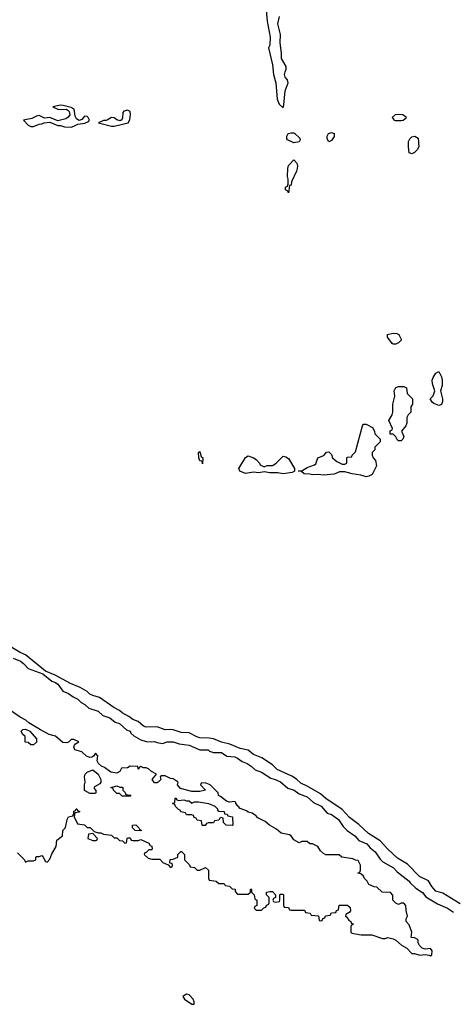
# Model space of a CAD drawing. Header units: inches. Extents: x 2769379 to 2883802, y 684208 to 828654.
# Tile 230 of 256: x 2851826 to 2855059, y 760612 to 767960. Entities that reach past the tile are written whole.
import ezdxf

# ---------------------------------------------------------------- set-up
doc = ezdxf.new("R2010")
doc.units = ezdxf.units.IN
doc.header["$MEASUREMENT"] = 0
doc.layers.add('C8756', color=7, linetype='Continuous')

msp = doc.modelspace()

# ---------------------------------------------------------------- linework, layer by layer
at = {"layer": 'C8756', "color": 2, "elevation": 2}
for points in [[(2853643.1, 768250), (2853670.4, 767950), (2853694.6, 767830), (2853692.2, 767770), (2853680.7, 767750), (2853710, 767622), (2853719.3, 767550), (2853736.5, 767490), (2853745.8, 767365.8), (2853761, 767330), (2853790, 767302), (2853795.5, 767324.5), (2853804.2, 767430), (2853827.8, 767490), (2853821.6, 767510), (2853806, 767530), (2853801.3, 767550), (2853804.2, 767570), (2853813.6, 767590), (2853811.6, 767610), (2853778.5, 767670), (2853777.7, 767710), (2853767.2, 767787.2), (2853771.6, 767850), (2853751.2, 767930), (2853762.9, 767982.9)], [(2855110, 761362.6), (2854980.5, 761440.5), (2854930, 761455.8), (2854899.7, 761490), (2854874.3, 761534.3), (2854806.4, 761566.4), (2854717.7, 761657.7), (2854643.6, 761703.6), (2854569.9, 761769.9), (2854513.1, 761833.1), (2854426.3, 761886.3), (2854354.8, 761954.8), (2854285.5, 762005.5), (2854230, 762066), (2854108.7, 762148.7), (2854070, 762183), (2853970, 762240.5), (2853922.2, 762262.2), (2853890, 762291.5), (2853854, 762314), (2853744.5, 762364.5), (2853710, 762398.7), (2853632, 762452), (2853570, 762476.9), (2853530, 762508.2), (2853470, 762521.7), (2853393.2, 762553.2), (2853330, 762568.2), (2853272.2, 762592.2), (2853238.5, 762598.5), (2853170, 762600.3), (2853147.5, 762607.5), (2853090, 762638), (2853030, 762639.3), (2852970, 762661.5), (2852950, 762663.9), (2852910, 762659.2), (2852850, 762681.7), (2852770, 762680.7), (2852750, 762688.9), (2852710, 762723.5), (2852670, 762736.8), (2852640.8, 762760.8), (2852590, 762786), (2852570, 762805.7), (2852528.2, 762828.2), (2852421.3, 762901.3), (2852370, 762915.6), (2852350, 762927.1), (2852330, 762947.1), (2852275.7, 762975.7), (2852205.6, 763005.6), (2852090, 763067.6), (2852018.9, 763098.9), (2851870, 763219.7), (2851830, 763238.3), (2851698, 763318)], [(2851776.2, 763196.2), (2851831.7, 763171.7), (2851855.1, 763155.1), (2851890, 763119.3), (2851997.5, 763077.5), (2852064.7, 763024.7), (2852093.7, 763013.7), (2852110, 763000.7), (2852147.9, 762947.9), (2852190, 762930.4), (2852225.8, 762905.8), (2852258.8, 762890), (2852283.4, 762863.4), (2852310.8, 762850), (2852342.4, 762822.4), (2852410, 762799.3), (2852446.7, 762766.7), (2852498.8, 762750), (2852538.4, 762718.4), (2852570, 762706.8), (2852621.4, 762661.4), (2852650.8, 762650), (2852655.3, 762635.3), (2852676.3, 762616.3), (2852730, 762586), (2852770, 762573.4), (2852809.4, 762570.6), (2852830, 762574), (2852850, 762564.7), (2852890, 762558.8), (2852926, 762570), (2852970, 762572), (2853015.1, 762555.1), (2853090, 762546.8), (2853170, 762510.4), (2853230, 762510.4), (2853241.4, 762501.4), (2853270, 762490.6), (2853330, 762490.4), (2853370, 762462.8), (2853430, 762459.1), (2853451, 762450), (2853485.2, 762425.2), (2853521, 762410), (2853551, 762390), (2853580.7, 762360.7), (2853630, 762344.7), (2853698.8, 762298.8), (2853730, 762290.6), (2853770, 762272.7), (2853826, 762226), (2853871.3, 762210), (2853910, 762182.8), (2853970, 762160.5), (2854017.1, 762117.1), (2854073.4, 762090), (2854119.3, 762039.3), (2854150, 762027.7), (2854202.8, 761990), (2854238, 761938), (2854268.1, 761908.1), (2854326, 761870), (2854353.7, 761833.7), (2854413.4, 761810), (2854439.1, 761779.1), (2854477.3, 761750), (2854514.4, 761694.4), (2854534.4, 761674.4), (2854614, 761630), (2854639.9, 761599.9), (2854730, 761530.5), (2854738, 761518), (2854779.9, 761479.9), (2854830, 761446.8), (2854855.3, 761415.3), (2854940.7, 761360.7), (2855014.8, 761330), (2855060.7, 761300.7)], [(2851810, 761742), (2851862, 761690), (2851870, 761674), (2851890, 761682), (2851930, 761682), (2851946, 761690), (2851946, 761710), (2851950, 761714), (2851970, 761714), (2851990, 761722), (2852002, 761710), (2852018, 761678), (2852030, 761674), (2852050, 761694), (2852065.2, 761734.8), (2852098, 761790), (2852104, 761836), (2852146, 761870), (2852148, 761910), (2852168, 761932), (2852179, 761990), (2852189, 762010), (2852222, 762018), (2852228.4, 762031.6), (2852230, 762054), (2852242, 762058), (2852246, 762070), (2852251.1, 762071.1), (2852258, 762058), (2852274, 762050), (2852270, 762046), (2852238, 762042), (2852232, 762010), (2852258, 761958), (2852310, 761952), (2852330, 761932), (2852351.3, 761931.3), (2852382, 761902), (2852410, 761892), (2852430, 761892), (2852450, 761882), (2852510, 761874), (2852530, 761854), (2852550, 761854), (2852570, 761834), (2852592, 761832), (2852610, 761814), (2852622, 761818), (2852626, 761850), (2852630, 761854), (2852650, 761854), (2852658, 761838), (2852670, 761834), (2852710, 761834), (2852730, 761842), (2852790, 761814), (2852798, 761798), (2852811.6, 761791.6), (2852814, 761770), (2852810, 761766), (2852790, 761766), (2852770, 761746), (2852758, 761742), (2852754, 761730), (2852783.6, 761703.6), (2852810, 761694), (2852870, 761694), (2852894, 761670), (2852934, 761654), (2852950, 761634), (2852962, 761638), (2852966, 761650), (2852962, 761662), (2852946, 761666), (2852947.3, 761692.7), (2852970, 761694), (2853006, 761710), (2853006, 761730), (2853028.4, 761751.6), (2853031.6, 761751.6), (2853054, 761730), (2853054, 761690), (2853092.7, 761652.7), (2853098, 761638), (2853130, 761634), (2853150, 761614), (2853170, 761614), (2853212, 761632), (2853232.7, 761612.7), (2853232.7, 761552.7), (2853238, 761538), (2853291.6, 761531.6), (2853310, 761514), (2853350, 761514), (2853358, 761498), (2853390, 761494), (2853410, 761474), (2853431.3, 761471.3), (2853432.7, 761452.7), (2853450, 761434), (2853530, 761434), (2853546, 761450), (2853546, 761470), (2853550, 761474), (2853554, 761470), (2853554, 761450), (2853574, 761430), (2853578, 761398), (2853594, 761390), (2853594, 761350), (2853578, 761342), (2853574, 761330), (2853590, 761314), (2853630, 761314), (2853647.3, 761332.7), (2853662, 761338), (2853667.3, 761352.7), (2853682, 761358), (2853686, 761370), (2853686, 761410), (2853666, 761430), (2853666, 761450), (2853690, 761454), (2853710, 761454), (2853734, 761430), (2853734, 761410), (2853718, 761402), (2853714, 761390), (2853718, 761378), (2853730, 761374), (2853762, 761378), (2853766, 761390), (2853766, 761430), (2853770, 761434), (2853790, 761434), (2853794, 761430), (2853794, 761350), (2853798, 761338), (2853830, 761334), (2853838, 761318), (2853850, 761314), (2853950, 761314), (2853958, 761298), (2853992.7, 761292.7), (2853998, 761278), (2854052.7, 761272.7), (2854058, 761238), (2854070, 761234), (2854082, 761238), (2854087.3, 761252.7), (2854102, 761258), (2854107.3, 761272.7), (2854142, 761278), (2854150, 761294), (2854182, 761298), (2854187.3, 761312.7), (2854202, 761318), (2854207.3, 761352.7), (2854270, 761352), (2854290, 761334), (2854292, 761310), (2854283.6, 761296.4), (2854258, 761282), (2854254, 761270), (2854263.6, 761263.6), (2854279.6, 761239.6), (2854294, 761230), (2854298, 761218), (2854311.6, 761211.6), (2854310, 761206), (2854298, 761202), (2854294, 761190), (2854294, 761150), (2854303.6, 761143.6), (2854371.6, 761131.6), (2854451.1, 761131.1), (2854530, 761102), (2854550, 761102), (2854570, 761111.3), (2854610, 761101), (2854630, 761091), (2854673.2, 761053.2), (2854711.3, 761030), (2854750, 760992), (2854770, 760991.3), (2854810, 760978.8), (2854850, 760982.8), (2854879.8, 760979.8), (2854890, 760974), (2854898, 760982), (2854902, 761010), (2854890, 761028), (2854850, 761024), (2854828, 761030), (2854808, 761050), (2854798, 761070), (2854798, 761090), (2854790, 761098), (2854770, 761108.7), (2854746, 761110), (2854748.7, 761150), (2854730, 761206), (2854708.7, 761230), (2854708, 761250), (2854718, 761270), (2854708.4, 761311.6), (2854706, 761350), (2854690, 761366), (2854670, 761366), (2854650, 761358), (2854630, 761366), (2854608.4, 761388.4), (2854607.3, 761427.3), (2854590, 761446), (2854528.4, 761448.4), (2854490, 761486), (2854468.4, 761488.4), (2854430, 761506), (2854418, 761530), (2854398, 761550), (2854388.4, 761568.4), (2854370, 761586), (2854346, 761590), (2854362, 761598), (2854367.3, 761612.7), (2854368, 761650), (2854350, 761686), (2854330, 761688), (2854310, 761698), (2854228.9, 761708.9), (2854207.3, 761727.3), (2854108, 761728), (2854090, 761738), (2854070, 761758), (2854049, 761789), (2854008.7, 761808.7), (2853989.3, 761809.3), (2853970, 761828), (2853930, 761826), (2853910, 761818), (2853870, 761839), (2853849.2, 761869.2), (2853838, 761878), (2853775.3, 761890), (2853739.5, 761919.5), (2853687.8, 761947.8), (2853656.5, 761976.5), (2853602.5, 762002.5), (2853584, 762024), (2853568, 762030), (2853559, 762039), (2853530, 762045.2), (2853516.5, 762056.5), (2853470, 762073.2), (2853438, 762110), (2853438, 762118), (2853430, 762126), (2853390, 762119.3), (2853367.5, 762127.5), (2853324, 762164), (2853308, 762170), (2853306, 762190), (2853246, 762250), (2853210, 762266), (2853178, 762262), (2853174, 762250), (2853210.9, 762209.1), (2853170, 762201.2), (2853110, 762201.2), (2853023.7, 762223.7), (2853002, 762250), (2853008, 762270), (2852970, 762295.3), (2852950, 762298), (2852910, 762318), (2852883.6, 762316.4), (2852874, 762310), (2852878, 762290), (2852858, 762270), (2852850, 762265.2), (2852830, 762265.2), (2852814, 762290), (2852846, 762330), (2852808.4, 762348.4), (2852786, 762370), (2852770, 762378), (2852750, 762378), (2852730, 762386), (2852718, 762382), (2852710, 762368), (2852706, 762386), (2852650, 762388), (2852630, 762378), (2852584.7, 762375.3), (2852572, 762350), (2852550, 762337.2), (2852505.1, 762345.1), (2852458.9, 762378.9), (2852435.3, 762390), (2852414, 762410), (2852404, 762430), (2852407.3, 762467.3), (2852390, 762486), (2852376.9, 762463.1), (2852364.7, 762455.3), (2852350, 762454), (2852323.2, 762463.2), (2852290, 762495.3), (2852238, 762510), (2852228.7, 762530), (2852234.6, 762545.4), (2852243.1, 762556.9), (2852266, 762570), (2852230, 762588), (2852210, 762588), (2852190.9, 762569.1), (2852176.3, 762563.7), (2852147, 762567), (2852093.2, 762613.2), (2852046.3, 762626.3), (2851981.5, 762661.5), (2851892.9, 762712.9), (2851872.5, 762732.5), (2851830, 762754), (2851750, 762808.7)]]:
    msp.add_lwpolyline(points, dxfattribs=at)
at = {"layer": 'C8756', "color": 2}
for points, elevation in [([(2852130, 767320.9), (2852074, 767310), (2852114, 767290), (2852172, 767292), (2852184.5, 767284.5), (2852194, 767274), (2852199.1, 767250), (2852188.5, 767231.5), (2852170, 767219.5), (2852110, 767204), (2852050, 767229), (2852010, 767226), (2851970, 767244), (2851950, 767241.2), (2851916.4, 767223.6), (2851854, 767210), (2851890, 767172), (2851910, 767162), (2851930, 767162), (2851970, 767181), (2851990, 767182.8), (2852009.3, 767190.7), (2852050, 767194.8), (2852110, 767171.3), (2852130.9, 767170.9), (2852159.6, 767159.6), (2852210, 767158), (2852230, 767164.7), (2852260.2, 767179.8), (2852312.1, 767187.9), (2852339.5, 767200.5), (2852345.2, 767210), (2852336.2, 767230), (2852330, 767238), (2852310, 767241.2), (2852290, 767214), (2852270, 767208), (2852250, 767219), (2852239.7, 767239.7), (2852233.2, 767293.2), (2852210, 767304), (2852150, 767319.3)], 2), ([(2852630, 767283.7), (2852602, 767278), (2852593.7, 767266.3), (2852593.2, 767226.8), (2852586.8, 767213.2), (2852575.3, 767204.7), (2852550, 767213.2), (2852530, 767228.7), (2852510, 767229.2), (2852486, 767214), (2852470, 767208), (2852450, 767208), (2852414, 767190), (2852510, 767164.7), (2852530, 767166), (2852635.3, 767190), (2852647, 767213), (2852652.3, 767252.3), (2852650, 767275.3)], 2), ([(2854650, 767252.8), (2854624.7, 767250), (2854602.8, 767230), (2854618.8, 767210), (2854626.6, 767206.6), (2854670, 767206.5), (2854684, 767210), (2854709, 767230), (2854682, 767250)], 2), ([(2853870, 767042), (2853823.1, 767063.1), (2853818, 767070), (2853818, 767090), (2853828.7, 767110), (2853850, 767116), (2853870, 767114.8), (2853878, 767110), (2853915.3, 767075.3), (2853916.9, 767063.1), (2853910, 767048)], -2), ([(2854130, 767048), (2854118, 767070), (2854118, 767090), (2854129, 767110), (2854150, 767118), (2854170, 767111.3), (2854170, 767088), (2854150, 767058)], -2), ([(2854750, 766958), (2854730, 766966), (2854724, 767010), (2854726, 767050), (2854734, 767070), (2854750, 767086), (2854771, 767091), (2854796, 767076), (2854801, 767010), (2854790, 766988), (2854770, 766968.7)], -2), ([(2853830, 766668), (2853822, 766682), (2853808, 766690), (2853808, 766710), (2853822, 766718), (2853827.3, 766732.7), (2853828, 766770), (2853822, 766790), (2853824, 766850), (2853830, 766872), (2853870, 766914), (2853892, 766890), (2853898, 766870), (2853896, 766850), (2853890.6, 766829.4), (2853852, 766750), (2853850, 766726), (2853838, 766722)], -2), ([(2854610, 765538), (2854603.1, 765543.1), (2854568.7, 765590), (2854568, 765610), (2854610, 765620.7), (2854637.3, 765617.3), (2854652, 765610), (2854672, 765570), (2854650, 765548), (2854630, 765538)], -2), ([(2854950, 765082), (2854914.6, 765094.6), (2854903.1, 765103.1), (2854886, 765130), (2854910, 765154), (2854922, 765190), (2854903.1, 765243.1), (2854902, 765270), (2854908.7, 765290), (2854930, 765322), (2854950, 765334), (2854970, 765294), (2854976, 765270), (2854976, 765230), (2854964.7, 765190), (2854978.8, 765130), (2854978.8, 765110), (2854970, 765088.7)], -2), ([(2854650, 764818), (2854643.1, 764823.1), (2854630, 764846), (2854610, 764866), (2854587.3, 764867.3), (2854588.4, 764891.6), (2854602, 764898), (2854606, 764910), (2854578, 764970), (2854602, 765010), (2854608.7, 765030), (2854608.7, 765090), (2854622, 765150), (2854618, 765190), (2854630, 765214), (2854650, 765222), (2854690, 765222), (2854710, 765212), (2854714, 765170), (2854754, 765130), (2854754, 765090), (2854742, 765070), (2854742, 765030), (2854722, 765010), (2854712, 764990), (2854711.3, 764950), (2854704.7, 764930), (2854674, 764890), (2854691.3, 764850), (2854682, 764830), (2854670, 764818)], -2), ([(2854410, 764549.6), (2854370, 764561.6), (2854306, 764570), (2854250, 764585.2), (2854210, 764585.2), (2854170, 764567.3), (2854090, 764560.9), (2854050, 764567), (2854010, 764564.5), (2853990, 764569.5), (2853946, 764570), (2853927.3, 764587.3), (2853906, 764590), (2853910, 764594), (2853930, 764592), (2853970, 764618), (2854023.1, 764636.9), (2854034, 764646), (2854048, 764690), (2854093.2, 764706.8), (2854112.7, 764732.7), (2854130, 764734), (2854150, 764714), (2854158, 764690), (2854190, 764662), (2854230, 764642), (2854250, 764642), (2854266, 764650), (2854266, 764690), (2854270, 764694), (2854302, 764698), (2854306, 764710), (2854330, 764734), (2854382, 764930), (2854390, 764942), (2854410, 764942), (2854456.9, 764916.9), (2854472, 764890), (2854474, 764870), (2854514, 764830), (2854514, 764810), (2854474, 764770), (2854474, 764750), (2854454, 764730), (2854454, 764710), (2854462, 764690), (2854478, 764670), (2854486, 764630), (2854454.6, 764565.4), (2854430, 764552.7)], -2), ([(2853190, 764646), (2853186, 764666), (2853170, 764668), (2853162, 764690), (2853158, 764730), (2853170, 764738), (2853179.6, 764699.6), (2853190.4, 764690)], -2), ([(2853650, 764622), (2853670, 764632), (2853710, 764632), (2853738, 764650), (2853790, 764702), (2853810, 764698), (2853830, 764684.7), (2853874, 764610), (2853874, 764590), (2853858, 764582), (2853790, 764569.6), (2853750, 764579.3), (2853690, 764579), (2853650, 764585.2), (2853610, 764579), (2853570, 764584.5), (2853510, 764572.7), (2853468, 764590), (2853459, 764610), (2853510, 764692), (2853530, 764704.7), (2853570, 764691), (2853590, 764678), (2853614, 764650), (2853618, 764638)], -2), ([(2851910, 762548), (2851890, 762566), (2851867.3, 762567.3), (2851866, 762610), (2851847.3, 762627.3), (2851838, 762650), (2851850, 762662), (2851870, 762664.7), (2851902, 762650), (2851950, 762594), (2851951.3, 762568.7), (2851930, 762548)], 2), ([(2852350, 762186), (2852308, 762208), (2852308.9, 762248.9), (2852315.3, 762270), (2852308.7, 762310), (2852315.3, 762330), (2852330, 762344.7), (2852370, 762362), (2852412, 762330), (2852432, 762290), (2852432, 762270), (2852423.6, 762256.4), (2852384.7, 762235.3), (2852382, 762230), (2852382, 762222), (2852392.7, 762207.3), (2852394, 762190), (2852390, 762186)], 2), ([(2852590, 762166), (2852570, 762186), (2852550, 762186), (2852526, 762210), (2852522, 762222), (2852506, 762230), (2852550, 762242), (2852572.7, 762232.7), (2852590, 762232), (2852594, 762230), (2852594, 762210), (2852612.7, 762192.7), (2852618, 762178), (2852654, 762174), (2852650, 762166)], 2), ([(2853010, 762134), (2853050, 762138), (2853070, 762131.3), (2853090, 762131.3), (2853110, 762114), (2853130, 762122), (2853158, 762122), (2853234, 762110), (2853282, 762090), (2853302, 762070), (2853302, 762062), (2853310, 762054), (2853350, 762051.3), (2853354, 762034), (2853374, 762030), (2853378, 762018), (2853412, 762010), (2853414, 761950), (2853410, 761946), (2853366, 761950), (2853346, 761970), (2853342, 762002), (2853330, 762006), (2853318, 762002), (2853310, 761986), (2853278, 761982), (2853270, 761966), (2853230, 761966), (2853218, 761962), (2853210, 761946), (2853190, 761946), (2853186, 761950), (2853182, 761982), (2853150, 761986), (2853142, 762002), (2853127.3, 762007.3), (2853122, 762022), (2853110, 762026), (2853070, 762026), (2853062, 762042), (2853027.3, 762047.3), (2853022, 762062), (2853010, 762066), (2852987.3, 762087.3), (2852982, 762102), (2852966, 762110), (2852982, 762118), (2852986, 762150), (2852990, 762151.3), (2852998, 762138)], 2), ([(2852730, 761906), (2852686, 761910), (2852666, 761930), (2852666, 761950), (2852691, 761951), (2852714, 761930), (2852718, 761918), (2852734, 761910)], 2), ([(2852370, 761886), (2852338, 761882), (2852334, 761850), (2852370, 761834), (2852390, 761834), (2852402, 761838), (2852406, 761850)], 2), ([(2853070, 760688), (2853042, 760670), (2853054, 760650), (2853110, 760612), (2853126, 760614), (2853128, 760630), (2853119, 760650), (2853090, 760682)], 2)]:
    msp.add_lwpolyline(points, close=True, dxfattribs=dict(at, elevation=elevation))

doc.saveas('drawing.dxf')
